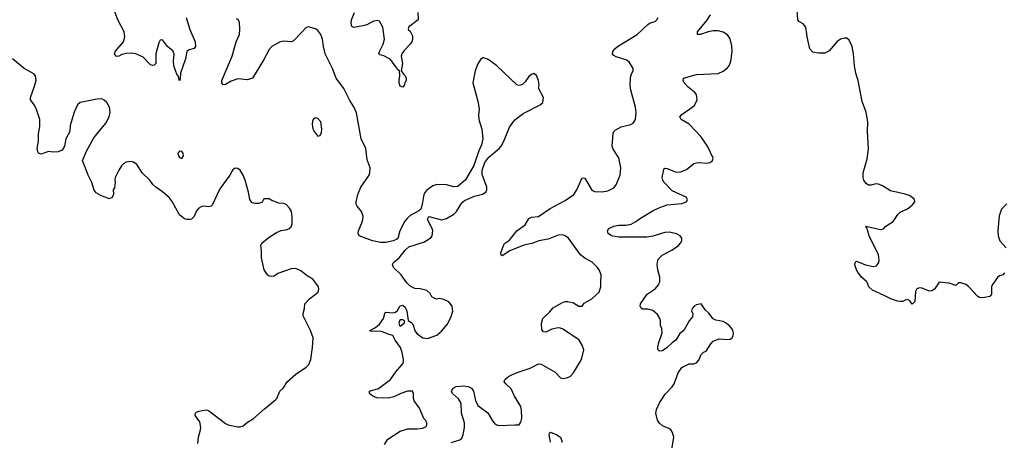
# Model space of a CAD drawing. Header units: inches. Extents: x 2134017 to 2292458, y 756222 to 916513.
# Tile 138 of 256: x 2213513 to 2221628, y 818705 to 822171. Entities that reach past the tile are written whole.
import ezdxf

# ---------------------------------------------------------------- set-up
doc = ezdxf.new("R2010")
doc.units = ezdxf.units.IN
doc.header["$MEASUREMENT"] = 0
for name, color, linetype in [('C2811', 7, 'Continuous'), ('C2812', 7, 'Continuous'), ('C2821', 7, 'Continuous'), ('C2822', 7, 'Continuous')]:
    doc.layers.add(name, color=color, linetype=linetype)

msp = doc.modelspace()

# ---------------------------------------------------------------- linework, layer by layer
at = {"layer": 'C2811', "color": 5}
for points, elevation in [([(2214980.1, 818679.9), (2214985.6, 818730), (2215004.2, 818790), (2215004.7, 818810), (2214998.3, 818858.3), (2214959.3, 818910), (2214962.7, 818930), (2214970, 818937.3), (2214990, 818944), (2215050, 818955.5), (2215070, 818950.6), (2215210, 818843.7), (2215230, 818833.7), (2215310, 818817.1), (2215330, 818817.1), (2215354.3, 818825.7), (2215390, 818853.4), (2215438.6, 818881.4), (2215530, 818965.5), (2215622, 819038), (2215632.7, 819050), (2215657.2, 819110), (2215684.1, 819135.9), (2215719, 819190), (2215790, 819250.8), (2215873.1, 819306.9), (2215895.1, 819330), (2215912.3, 819370), (2215927.3, 819470), (2215932.7, 819550), (2215909.3, 819610), (2215848.7, 819730), (2215848.7, 819750), (2215861.2, 819790), (2215864, 819830), (2215901.2, 819870), (2215973.6, 819926.4), (2215978, 819950), (2215974.5, 819970), (2215953.2, 820000)], 280), ([(2216520.9, 818670), (2216546.5, 818713.5), (2216650, 818781.3), (2216710, 818800.4), (2216790, 818798.8), (2216835.5, 818804.5), (2216862, 818818), (2216868.7, 818830), (2216868.7, 818850), (2216859, 818870), (2216845.1, 818885.1), (2216807, 818970), (2216763.7, 819030), (2216758, 819050), (2216759.3, 819090), (2216749.3, 819109.3), (2216709.4, 819109.4), (2216653.4, 819090), (2216597.9, 819062.1), (2216550, 819052.2), (2216456.2, 819056.2), (2216423.1, 819070), (2216396.9, 819090), (2216396, 819110), (2216470, 819132.5), (2216570, 819204.8), (2216611.9, 819268.1), (2216664, 819330), (2216675.1, 819350), (2216677.2, 819370), (2216666.2, 819430), (2216651.2, 819468.8), (2216606.3, 819530), (2216589.7, 819569.7), (2216550, 819579.7), (2216490, 819603.5), (2216410, 819600.9), (2216399.3, 819610), (2216445.8, 819634.2), (2216477.5, 819662.5), (2216512.6, 819710), (2216522.4, 819750), (2216530, 819760.5), (2216590, 819756.9), (2216610, 819760.4), (2216626.1, 819773.9), (2216650, 819814), (2216670, 819819.1), (2216690, 819802.8), (2216703.8, 819770), (2216713.7, 819693.7), (2216738, 819678), (2216756.7, 819656.7), (2216770, 819608), (2216790, 819581.6), (2216836, 819550), (2216874.7, 819545.3), (2216950, 819570.7), (2216990, 819604), (2217038.4, 819661.6), (2217070, 819724.7), (2217082.9, 819770), (2217078.4, 819810), (2217050, 819846), (2217010, 819866.6), (2216970, 819872.7), (2216949.3, 819869.3), (2216930, 819875.3), (2216910, 819888.7), (2216895.5, 819915.5), (2216870, 819939), (2216812.5, 819952.5), (2216770, 819956), (2216730, 819975.1), (2216707.2, 820000)], 260), ([(2217070, 818688.2), (2217140.9, 818710), (2217157.3, 818722.7), (2217168.6, 818750), (2217178.2, 818810), (2217179.8, 818850), (2217155.2, 818930), (2217150.8, 819010.8), (2217130, 819045.6), (2217079, 819090), (2217072, 819110), (2217084.5, 819135.5), (2217110.7, 819149.3), (2217173.2, 819153.2), (2217209.6, 819149.6), (2217235.5, 819135.5), (2217253.2, 819110), (2217270, 819032.7), (2217290, 818992.8), (2217370.7, 818930.7), (2217410, 818865.7), (2217430, 818840.9), (2217450, 818830.3), (2217470, 818827.6), (2217593.7, 818833.7), (2217630, 818831.3), (2217644.1, 818855.9), (2217651.7, 818888.3), (2217649.7, 818950), (2217642.8, 818982.8), (2217591.8, 819070), (2217562.7, 819130), (2217519.3, 819170), (2217506, 819190), (2217513.2, 819210), (2217541.2, 819230), (2217581.2, 819250), (2217630, 819270.3), (2217721.4, 819298.6), (2217790, 819336.3), (2217810, 819333.4), (2217926.6, 819266.6), (2217970, 819218.8), (2217990, 819214), (2218020.2, 819219.8), (2218050, 819231), (2218078.7, 819261.3), (2218144.5, 819370), (2218162.9, 819450), (2218149.6, 819490), (2218123.6, 819530), (2218110, 819542.4), (2217990, 819621.6), (2217970, 819629.6), (2217950, 819631.5), (2217899.9, 819620.1), (2217850, 819596), (2217830, 819599), (2217816, 819616), (2217812.7, 819670), (2217824, 819710), (2217880.1, 819759.9), (2217910, 819796), (2217982, 819838), (2218010, 819848.4), (2218030.3, 819850.3), (2218078.7, 819838.7), (2218122, 819810), (2218149.1, 819810.9), (2218164.9, 819835.1), (2218229.6, 819870), (2218290, 819926), (2218303.5, 819970), (2218304, 820000)], 240), ([(2218888.1, 818630), (2218904.2, 818730), (2218894, 818770), (2218879.6, 818790), (2218862.7, 818802.7), (2218810, 818825.1), (2218785.4, 818845.4), (2218768.5, 818870), (2218755.1, 818930), (2218761.4, 818958.6), (2218786.7, 819013.3), (2218833.4, 819086.6), (2218890, 819144.4), (2218908, 819170), (2218940.1, 819259.9), (2218970, 819304), (2219030, 819334), (2219070, 819334.8), (2219090, 819342.8), (2219110, 819366.8), (2219130, 819411), (2219150, 819430.8), (2219170, 819438.8), (2219210, 819501), (2219230, 819521), (2219279.3, 819540.7), (2219350, 819534.9), (2219370, 819539.5), (2219384.5, 819550), (2219394, 819570), (2219395.4, 819590), (2219390, 819613.2), (2219380.7, 819630), (2219360.9, 819650), (2219330, 819674), (2219310, 819683.6), (2219250, 819696.2), (2219230, 819706), (2219192.2, 819752.2), (2219161.6, 819781.6), (2219130, 819828.7), (2219090, 819821.2), (2219071.3, 819810), (2219056, 819790), (2219051.3, 819770), (2219061, 819750), (2219058, 819722), (2219030, 819688.7), (2218986.8, 819610), (2218953.4, 819586.6), (2218921, 819530), (2218890, 819509), (2218850.5, 819469.5), (2218810, 819441.2), (2218790, 819439), (2218783.2, 819443.2), (2218773.6, 819453.6), (2218773.2, 819473.2), (2218780.5, 819510), (2218809.5, 819590), (2218806.6, 819626.6), (2218794, 819650), (2218795.1, 819690), (2218789.4, 819710), (2218770, 819740.9), (2218730, 819775.1), (2218690, 819786), (2218650, 819787), (2218635.1, 819795.1), (2218627.3, 819810), (2218629.6, 819830), (2218683.7, 819910), (2218750, 819954.4), (2218780.5, 819990), (2218784.2, 820000)], 220), ([(2217886.8, 818690), (2217878, 818750), (2217879.3, 818760.7), (2217887.7, 818772.3), (2217940.5, 818750), (2217970.3, 818730), (2217982.8, 818690)], 220)]:
    msp.add_lwpolyline(points, dxfattribs=dict(at, elevation=elevation))
at = {"layer": 'C2811', "color": 5, "elevation": 260}
msp.add_lwpolyline([(2216670, 819699), (2216650, 819699), (2216645.5, 819694.5), (2216639.1, 819670), (2216644, 819650), (2216650, 819644.9), (2216680.9, 819670), (2216688, 819690)], close=True, dxfattribs=at)
at = {"layer": 'C2812', "color": 5}
for points, elevation in [([(2214884, 822190), (2214915.8, 822090), (2214959.3, 821990), (2214960.7, 821950), (2214950, 821934), (2214910, 821924), (2214890.9, 821909.1), (2214880.7, 821850), (2214838.8, 821730), (2214835.3, 821684.7), (2214830, 821668.7), (2214818, 821710), (2214810, 821715.3), (2214783.6, 821790), (2214779.7, 821830), (2214785.1, 821890), (2214781.6, 821901.6), (2214774, 821914), (2214732, 821950), (2214690, 822004), (2214670, 822002), (2214659.1, 821980.9), (2214634.4, 821890), (2214634.9, 821810), (2214622.5, 821797.5), (2214610, 821794.5), (2214590, 821799.5), (2214530, 821862.9), (2214470, 821889.6), (2214434.7, 821894.7), (2214390, 821892.8), (2214355.5, 821884.5), (2214330, 821869.7), (2214310, 821866.8), (2214293.3, 821890), (2214300.3, 821910), (2214368.4, 821990), (2214378.7, 822030), (2214374, 822070), (2214321.6, 822170), (2214241.5, 822381.4)], 260), ([(2220000, 822055.4), (2219992.2, 822110), (2219970, 822137.4), (2219935.1, 822155.1), (2219926.3, 822170), (2219918.6, 822290)], 180), ([(2216707.2, 820000), (2216703.8, 820003.8), (2216657, 820070), (2216594, 820130), (2216584.8, 820155.2), (2216592.7, 820170), (2216641.2, 820210), (2216689.3, 820270.7), (2216720.9, 820299.1), (2216850, 820340.7), (2216904.1, 820375.9), (2216912.7, 820390), (2216918, 820430), (2216912.3, 820450), (2216875.3, 820524.7), (2216879, 820541), (2216888, 820550), (2216990, 820522.8), (2217030, 820534), (2217090, 820567.3), (2217112.3, 820590), (2217158, 820662), (2217178.9, 820681.1), (2217262, 820718), (2217326.6, 820733.4), (2217354, 820750), (2217364, 820770), (2217362.7, 820790), (2217325.6, 820894.4), (2217325.2, 820930), (2217346.3, 820993.7), (2217380.7, 821039.3), (2217464, 821110), (2217481.2, 821130), (2217503.7, 821170), (2217550, 821286), (2217594.2, 821345.8), (2217661.3, 821398.7), (2217802, 821470), (2217824, 821490), (2217829, 821530), (2217790, 821606), (2217793.2, 821630), (2217789, 821670), (2217772.5, 821712.5), (2217750, 821728.7), (2217730, 821719), (2217710, 821704), (2217679.9, 821660.1), (2217659.9, 821640.1), (2217650, 821633.2), (2217630, 821629.2), (2217610, 821633.2), (2217445.2, 821790), (2217390, 821833.2), (2217370, 821846), (2217336.5, 821856.5), (2217330, 821857.2), (2217310, 821844), (2217290, 821808.7), (2217268.2, 821750), (2217248.2, 821650), (2217290.4, 821490), (2217299.3, 821430), (2217295.5, 821390), (2217298, 821350), (2217320.7, 821270), (2217330.7, 821190), (2217319.8, 821140.2), (2217296, 821090), (2217256, 820970), (2217188.5, 820851.5), (2217124, 820796), (2217090, 820792.7), (2217030, 820809.4), (2216950, 820812), (2216919, 820801), (2216870, 820766), (2216854, 820750), (2216844, 820730), (2216830.8, 820649.2), (2216818, 820610), (2216803.5, 820596.5), (2216730, 820559), (2216705.8, 820534.2), (2216687.3, 820510), (2216646, 820430), (2216630.9, 820369.1), (2216618.8, 820361.2), (2216590.6, 820349.4), (2216530, 820336), (2216490, 820336.2), (2216422, 820350), (2216309.6, 820389.6), (2216302.9, 820410), (2216306.3, 820430), (2216338.3, 820510), (2216344, 820550), (2216331.5, 820590), (2216293.3, 820633.3), (2216287.1, 820650), (2216287.4, 820670), (2216300.4, 820730), (2216323.9, 820790), (2216392.8, 820890), (2216399.7, 820910), (2216400.7, 820950), (2216375.6, 821015.6), (2216365.1, 821110), (2216328.3, 821188.3), (2216290, 821404), (2216270, 821449), (2216232, 821510), (2216185.2, 821605.2), (2216122, 821690), (2216091.1, 821770), (2216031.1, 821890), (2216016.4, 821950), (2216008.2, 822010), (2215994.7, 822050), (2215970, 822080.9), (2215950, 822095.1), (2215890, 822112.7), (2215870, 822105.2), (2215842, 822070), (2215770, 821998.4), (2215750, 821989.6), (2215690, 821994.5), (2215654.6, 821985.4), (2215590.7, 821950), (2215570, 821926), (2215522.5, 821837.5), (2215430.7, 821689.3), (2215390, 821674.5), (2215310, 821683.7), (2215255.9, 821664.1), (2215210, 821637.2), (2215190, 821634), (2215179.3, 821650), (2215179.5, 821670), (2215263.9, 821870), (2215297.2, 821990), (2215323.5, 822050), (2215327.8, 822090), (2215323.7, 822150), (2215313.2, 822170), (2215298.7, 822178.7)], 260), ([(2216794.9, 822230), (2216797.3, 822170), (2216718, 822110), (2216716, 822090), (2216730, 822076), (2216750, 822038), (2216750, 822008.7), (2216744.9, 821990), (2216732.2, 821970), (2216682.7, 821917.3), (2216662.4, 821890), (2216659.9, 821880.1), (2216657.6, 821870), (2216668.4, 821810), (2216658, 821750), (2216678.8, 821718.8), (2216691, 821710), (2216698, 821690), (2216698, 821670), (2216686, 821650), (2216681, 821630), (2216670, 821615.3), (2216650, 821624), (2216640.9, 821650), (2216639.5, 821670), (2216646.6, 821710), (2216642, 821750), (2216630, 821757.2), (2216618.6, 821778.6), (2216566.7, 821846.7), (2216514.5, 821874.5), (2216482, 821882), (2216474, 821890), (2216479.5, 821910), (2216509.6, 821970), (2216519.3, 822010), (2216506, 822110), (2216478, 822158), (2216464.7, 822164.7), (2216430, 822159.5), (2216374.8, 822130), (2216339.9, 822120.1), (2216268, 822108), (2216250, 822114), (2216245.7, 822145.7), (2216249, 822170), (2216271.3, 822230)], 240), ([(2218304, 820000), (2218305.1, 820070), (2218289.5, 820110), (2218274.5, 820130), (2218230, 820172.3), (2218170, 820207), (2218133.9, 820233.9), (2218036.2, 820370), (2218010, 820389.6), (2217990, 820397.4), (2217950, 820395.1), (2217870, 820363.5), (2217791.6, 820348.4), (2217734.2, 820325.8), (2217667, 820313), (2217553.3, 820266.7), (2217490, 820226.6), (2217482, 820230), (2217478, 820250), (2217499.5, 820310), (2217510, 820326.8), (2217550, 820355.5), (2217610, 820432.2), (2217679.5, 820480.5), (2217710, 820534), (2217730, 820543.8), (2217790, 820549), (2217884, 820616), (2218010, 820681.1), (2218079.6, 820730), (2218104.7, 820770), (2218150, 820867.3), (2218170, 820864), (2218227.5, 820767.5), (2218250, 820755.3), (2218310, 820753.1), (2218360.1, 820759.9), (2218410, 820785.5), (2218429.7, 820810.3), (2218461.3, 820890), (2218467.6, 820950), (2218451.7, 821031.7), (2218405.3, 821105.3), (2218396.9, 821130), (2218403.5, 821236.5), (2218409.7, 821250.3), (2218420.4, 821259.6), (2218470, 821288.5), (2218550, 821306.7), (2218570, 821318), (2218589.6, 821350), (2218593.6, 821406.4), (2218587.8, 821450), (2218549.8, 821589.8), (2218544.4, 821630), (2218546.3, 821693.7), (2218554.8, 821725.2), (2218569, 821750), (2218569, 821770), (2218538.9, 821818.9), (2218518, 821838), (2218430, 821865.1), (2218410, 821876), (2218399.5, 821890), (2218402.9, 821910), (2218417.6, 821930), (2218440.7, 821950), (2218602.4, 822050), (2218690, 822133), (2218710, 822144.4), (2218750, 822155.5), (2218764.5, 822170), (2218776.2, 822190)], 240), ([(2218784.2, 820000), (2218788.4, 820011.6), (2218789.7, 820050), (2218773.3, 820110), (2218767.5, 820152.5), (2218772, 820188), (2218778.4, 820201.6), (2218809.5, 820230), (2218888.8, 820271.2), (2218942, 820310), (2218959.5, 820330), (2218969.6, 820350), (2218969.6, 820370), (2218956.2, 820390), (2218927.6, 820407.6), (2218870, 820420.7), (2218830, 820418.4), (2218730, 820386.2), (2218681.1, 820378.9), (2218450, 820378.3), (2218390, 820391.3), (2218363.6, 820410), (2218357, 820430), (2218369.7, 820450.3), (2218410, 820470.3), (2218450, 820478.5), (2218510, 820478.5), (2218552.8, 820487.2), (2218592.5, 820507.5), (2218630, 820535.3), (2218739.3, 820600.7), (2218790, 820624.9), (2218850, 820645.3), (2218970, 820656.4), (2219010, 820671.3), (2219017, 820690), (2219005.2, 820710), (2218890, 820760.7), (2218825.6, 820830), (2218813.6, 820850), (2218809.6, 820870), (2218823.3, 820936.7), (2218830, 820946.8), (2218850, 820946), (2218910, 820919.5), (2218930, 820914.4), (2218962.7, 820917.3), (2219010, 820937.1), (2219070, 820985.5), (2219090, 820993), (2219114.6, 820994.6), (2219172.3, 820987.7), (2219205.2, 820994.8), (2219222, 821010), (2219229, 821030), (2219180.7, 821130), (2219126.3, 821210), (2219031.8, 821310), (2218966, 821350), (2218952.7, 821370), (2218969.4, 821390), (2219075.1, 821464.9), (2219096.3, 821510), (2219090, 821556), (2219074.7, 821574.7), (2219019.1, 821619.1), (2218989.7, 821650), (2218980.5, 821670), (2218983.7, 821690), (2219090, 821718.3), (2219270, 821728.9), (2219311.9, 821748.1), (2219346.5, 821773.5), (2219362.6, 821797.4), (2219375.1, 821830), (2219386.2, 821910), (2219383.8, 821956.2), (2219370, 822014), (2219346.3, 822046.3), (2219310, 822067.9), (2219270, 822078.7), (2219230, 822079.1), (2219188.6, 822071.4), (2219124.7, 822050), (2219099, 822050), (2219100.5, 822070), (2219176.7, 822163.3), (2219206, 822210)], 220), ([(2215953.2, 820000), (2215930, 820032.7), (2215881, 820061), (2215830, 820100.9), (2215790, 820120.9), (2215750, 820118), (2215641.6, 820078.4), (2215610, 820059), (2215590, 820054), (2215570, 820059), (2215555.3, 820070), (2215528.7, 820110), (2215506, 820210), (2215506.6, 820270), (2215500.9, 820310), (2215509.4, 820330), (2215570, 820379.1), (2215630, 820418.8), (2215667, 820433), (2215718, 820442), (2215735.3, 820450), (2215750, 820464.7), (2215758, 820490), (2215759.6, 820550), (2215752.3, 820590), (2215737.5, 820617.5), (2215710, 820649), (2215690, 820655.3), (2215650, 820658), (2215590, 820682), (2215570, 820695.3), (2215530, 820695.3), (2215522, 820690), (2215511.1, 820668.9), (2215483.6, 820656.4), (2215450, 820655.3), (2215430, 820662), (2215409.3, 820690), (2215399.3, 820750), (2215371.5, 820850), (2215355.1, 820890), (2215330, 820932), (2215310, 820944.5), (2215290, 820946.6), (2215270, 820932.7), (2215244.4, 820890), (2215162.4, 820777.6), (2215098, 820642), (2215090, 820634), (2215070, 820628.7), (2215030, 820634), (2215010, 820629.2), (2214990, 820617.2), (2214970, 820595.3), (2214950, 820548.7), (2214930, 820528.7), (2214915.3, 820524.7), (2214890, 820524), (2214870, 820529), (2214830, 820562.7), (2214770, 820674), (2214744.8, 820704.8), (2214690, 820754), (2214635.3, 820790), (2214610, 820814), (2214585.2, 820850), (2214525.9, 820905.9), (2214477.5, 820977.5), (2214450, 820997), (2214430, 821002.9), (2214390, 820998.4), (2214370, 820987), (2214351.7, 820968.3), (2214328.9, 820931.1), (2214300.7, 820870), (2214297.3, 820850), (2214300.7, 820830), (2214293.4, 820786.6), (2214284.7, 820770), (2214285.4, 820734.6), (2214274, 820706), (2214250, 820695.3), (2214182, 820722), (2214143.6, 820743.6), (2214126, 820766), (2214106.6, 820830), (2214077, 820890), (2214029.3, 821010), (2214066.2, 821093.8), (2214122.8, 821197.2), (2214221.6, 821318.4), (2214251.2, 821370), (2214258, 821410), (2214253.3, 821450), (2214232, 821490), (2214210, 821509.4), (2214190, 821518), (2214150, 821516.9), (2214010, 821489.5), (2213990, 821469.3), (2213962, 821410), (2213930, 821298), (2213924.9, 821250), (2213894, 821190), (2213881, 821130), (2213862.8, 821097.2), (2213830, 821082.7), (2213790, 821080.9), (2213750, 821085.2), (2213690, 821064), (2213668, 821070), (2213661.2, 821081.2), (2213656, 821110), (2213667.3, 821170), (2213668.2, 821231.8), (2213679.6, 821290), (2213677.6, 821350), (2213650, 821439), (2213632.3, 821470), (2213600.9, 821510), (2213600.9, 821530), (2213636.2, 821623.8), (2213647.6, 821670), (2213643.7, 821710), (2213630, 821726), (2213550, 821769.6), (2213454.5, 821850)], 280)]:
    msp.add_lwpolyline(points, dxfattribs=dict(at, elevation=elevation))
at = {"layer": 'C2812', "color": 5, "elevation": 280}
for points in [[(2215950, 821361.2), (2215931.3, 821350), (2215925.8, 821334.2), (2215923, 821310), (2215930, 821272), (2215940.7, 821250), (2215970, 821211), (2215990, 821218), (2215999.6, 821240.4), (2216004.5, 821270), (2215994, 821330), (2215970, 821357.2)], [(2214830, 821089), (2214817.3, 821070), (2214822, 821050), (2214830, 821036), (2214850, 821026.8), (2214864, 821050), (2214861.2, 821070), (2214850, 821084)]]:
    msp.add_lwpolyline(points, close=True, dxfattribs=at)
at = {"layer": 'C2821', "color": 5, "elevation": 180}
for points in [[(2221085.6, 820000), (2221054, 819950), (2221030, 819936.2), (2221010, 819935.1), (2220950, 819958.9), (2220930, 819961.3), (2220907.7, 819952.3), (2220897, 819930), (2220890.3, 819850), (2220870, 819827), (2220850, 819855.3), (2220830, 819865.2), (2220810, 819861.2), (2220791.3, 819850), (2220771.4, 819848.6), (2220748.7, 819851.3), (2220693.3, 819870), (2220639.3, 819899.3), (2220542.6, 819942.6), (2220511.7, 819970), (2220499.4, 820000)], [(2221248, 820000), (2221230, 819982), (2221172.7, 820000)], [(2221537.9, 820000), (2221530.4, 819990), (2221522, 819970), (2221523, 819910), (2221510, 819889.2), (2221450, 819879.6), (2221422.8, 819882.8), (2221409.8, 819889.8), (2221333.2, 819973.2), (2221310, 819988), (2221279.4, 820000)]]:
    msp.add_lwpolyline(points, dxfattribs=at)
at = {"layer": 'C2822', "color": 5, "elevation": 180}
for points in [[(2220499.4, 820000), (2220495.3, 820010), (2220451.1, 820050), (2220422, 820090), (2220409.7, 820110), (2220397.6, 820150), (2220399.3, 820170), (2220410, 820180.7), (2220484.7, 820150), (2220550, 820136.4), (2220576.2, 820143.8), (2220594.7, 820170), (2220597.4, 820190), (2220592.5, 820232.5), (2220514.5, 820390), (2220500.9, 820440.9), (2220494, 820450), (2220496.4, 820456.4), (2220488, 820470), (2220595.1, 820444.9), (2220610, 820443.1), (2220631.3, 820448.7), (2220652.7, 820470), (2220711.1, 820508.9), (2220750, 820566.8), (2220770, 820584), (2220830, 820612.2), (2220870, 820643.1), (2220889.6, 820670), (2220887.3, 820690), (2220867, 820710), (2220843, 820723), (2220810, 820734.7), (2220690, 820762), (2220623.2, 820803.2), (2220590, 820817.2), (2220570, 820818), (2220530, 820807), (2220510, 820807), (2220490, 820820.9), (2220471.6, 820850), (2220466, 820870), (2220466.3, 820910), (2220496.6, 821023.4), (2220507.9, 821107.9), (2220501.3, 821250), (2220503.5, 821330), (2220490, 821408.7), (2220457.7, 821497.7), (2220422.4, 821670), (2220405.8, 821730), (2220393.7, 821790), (2220385.6, 821890), (2220374.5, 821950), (2220350, 822002), (2220330, 822018.2), (2220310, 822019.8), (2220278.7, 822010), (2220248.8, 821990), (2220184, 821916), (2220150, 821896.3), (2220096.3, 821896.3), (2220050, 821902.7), (2220026.6, 821930), (2220003.6, 822030), (2220000, 822055.4)], [(2221650, 820654.2), (2221605.7, 820610), (2221584.9, 820555.1), (2221574.1, 820430), (2221578, 820390), (2221590.9, 820350), (2221643.9, 820290)], [(2221630, 820084), (2221616, 820070), (2221590, 820060.7), (2221572.9, 820047.1), (2221537.9, 820000)], [(2221172.7, 820000), (2221170, 820000.9), (2221091.1, 820008.9), (2221085.6, 820000)], [(2221279.4, 820000), (2221270, 820003.7), (2221250, 820002), (2221248, 820000)]]:
    msp.add_lwpolyline(points, dxfattribs=at)

doc.saveas('drawing.dxf')
